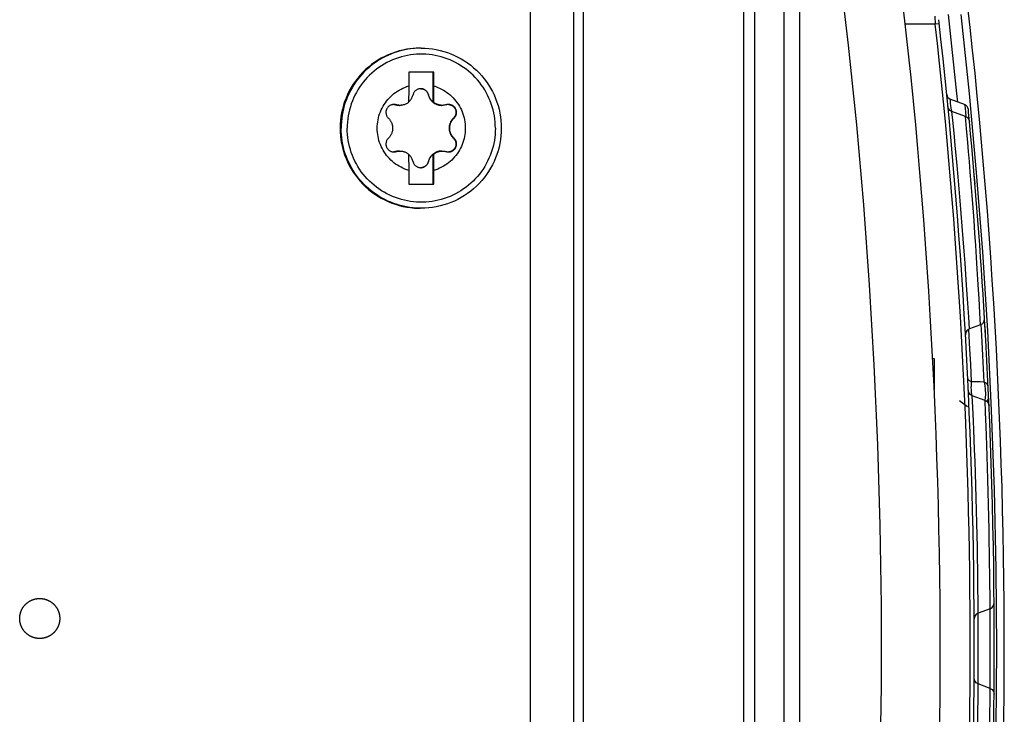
# Model space of a CAD drawing. Extents: x 0 to 594, y 0 to 420.
# Tile 44 of 105: x 300 to 309, y 369 to 376. Entities that reach past the tile are written whole.
import ezdxf

# ---------------------------------------------------------------- set-up
doc = ezdxf.new("R2010")
doc.units = 0
doc.header["$LTSCALE"] = 32.67
doc.layers.get('0').update_dxf_attribs({"linetype": 'CONTINUOUS'})
doc.layers.add('DATUM_AXIS', color=7, linetype='CONTINUOUS')

msp = doc.modelspace()

# ---------------------------------------------------------------- linework, layer by layer
at = {"color": 7, "linetype": 'CONTINUOUS'}
for p, q in [((305.0507, 325.1022), (305.0507, 379.9162)), ((307.1507, 379.5059), (307.1507, 325.5125)), ((306.7507, 326.6055), (306.7507, 378.4129)), ((308.9527, 375.3463), (308.8153, 375.3963)), ((308.9641, 375.2264), (308.8271, 375.2763)), ((308.803, 375.1616), (308.8038, 375.161)), ((309.0586, 374.5509), (309.0504, 374.6493)), ((309.1545, 373.195), (309.1521, 373.2362)), ((309.1146, 373.1453), (309.0022, 373.1045)), ((309.1545, 373.1953), (309.154, 373.2006)), ((309.1572, 373.1501), (309.156, 373.1701)), ((309.162, 373.0646), (309.1585, 373.1271)), ((308.6352, 372.8088), (308.6507, 372.8088)), ((308.6507, 372.8088), (308.6507, 372.4968)), ((308.6412, 372.693), (308.6507, 372.693)), ((308.6427, 372.6578), (308.6507, 372.6578)), ((308.9031, 372.3871), (308.9832, 372.3263)), ((309.1589, 372.3888), (309.0307, 372.4355)), ((309.2094, 370.3073), (309.0894, 370.2637)), ((309.2094, 369.5111), (309.0894, 369.5548))]:
    msp.add_line(p, q, dxfattribs=at)
at = {"color": 9, "linetype": 'CONTINUOUS'}
for p, q in [((305.149, 326.0151), (305.149, 379.0033)), ((306.856, 378.4), (306.856, 326.6184)), ((307.3079, 328.2733), (307.3079, 376.7451)), ((308.6571, 376.2292), (308.6616, 376.1492)), ((308.6616, 376.1492), (308.3618, 376.1492)), ((308.7013, 376.1537), (308.6616, 376.1492)), ((308.8262, 375.2761), (308.8255, 375.2797)), ((308.8387, 375.161), (308.8271, 375.2763)), ((308.9641, 375.2689), (308.9652, 375.2258)), ((308.9746, 375.1071), (308.9641, 375.2264)), ((308.9952, 373.2209), (308.9865, 373.3597)), ((309.1078, 373.2646), (309.0995, 373.4077)), ((309.1146, 373.1453), (309.1078, 373.2646)), ((309.0022, 373.1045), (308.9952, 373.2209)), ((309.0246, 372.5753), (309.0158, 372.7493)), ((308.9914, 372.4856), (308.9921, 372.4856)), ((309.0361, 372.3199), (309.0307, 372.4355)), ((309.1637, 372.2691), (309.1589, 372.3888)), ((309.0886, 370.3801), (309.0874, 370.5191)), ((309.2084, 370.4267), (309.2069, 370.5699)), ((309.2094, 370.3073), (309.2084, 370.4267)), ((309.09, 369.7559), (309.0889, 370.2637)), ((309.0885, 369.5553), (309.09, 369.7559)), ((309.2084, 369.3908), (309.2094, 369.5111))]:
    msp.add_line(p, q, dxfattribs=at)
for points in [[(307.6991, 376.7349), (307.7921, 375.9389), (307.8736, 375.1417), (307.9435, 374.3433), (308.0018, 373.544), (308.0486, 372.7439), (308.0839, 371.9433), (308.1075, 371.1422), (308.1195, 370.3408), (308.12, 369.5394), (308.1088, 368.7381), (308.0861, 367.937), (308.0518, 367.1363), (308.0059, 366.3362), (307.9484, 365.5368), (307.8794, 364.7383), (307.7988, 363.941), (307.7067, 363.1449), (307.6031, 362.3502)], [(308.915, 376.2462), (308.9984, 375.4569), (309.0707, 374.6665), (309.132, 373.875), (309.1821, 373.0828), (309.221, 372.2899), (309.2489, 371.4966), (309.2656, 370.703), (309.2712, 369.9092), (309.2656, 369.1154), (309.2489, 368.3218), (309.221, 367.5285), (309.1821, 366.7356), (309.132, 365.9434), (309.0707, 365.152), (308.9984, 364.3615), (308.915, 363.5722)], [(308.8255, 375.2797), (308.8205, 375.3101), (308.8168, 375.3359), (308.8141, 375.3574), (308.8126, 375.3744), (308.8122, 375.3869), (308.8131, 375.3944), (308.8153, 375.3963)], [(308.9527, 375.3463), (308.9575, 375.3357), (308.9613, 375.3094), (308.9641, 375.2689)], [(308.9865, 373.3597), (308.9809, 373.446), (308.9744, 373.5425), (308.9671, 373.6482), (308.9591, 373.7614), (308.9504, 373.8802), (308.941, 374.0032), (308.9312, 374.1291), (308.921, 374.256), (308.9105, 374.3816), (308.9, 374.5039), (308.8896, 374.6221), (308.8794, 374.7351), (308.8697, 374.8407), (308.8606, 374.9372), (308.8523, 375.0233), (308.8387, 375.161)], [(309.0995, 373.4077), (309.0941, 373.4965), (309.088, 373.5954), (309.0811, 373.7031), (309.0736, 373.8179), (309.0656, 373.9376), (309.057, 374.061), (309.0481, 374.1868), (309.0389, 374.3124), (309.0296, 374.4357), (309.0204, 374.555), (309.0113, 374.6693), (309.0026, 374.777), (308.9944, 374.8763), (308.9869, 374.9651), (308.9746, 375.1071)], [(309.1502, 372.5714), (309.1374, 372.8364), (309.1267, 373.0422), (309.1209, 373.1457)], [(309.0158, 372.7493), (309.0076, 372.9013), (309.0003, 373.0301), (308.9962, 373.1007)], [(309.0246, 372.5753), (309.0045, 372.5845), (308.9907, 372.5992), (308.9852, 372.6171)], [(309.0269, 372.4378), (309.0256, 372.4475), (309.0234, 372.4709), (309.022, 372.4938), (309.0213, 372.516), (309.0215, 372.5373), (309.0226, 372.5573), (309.0246, 372.5753)], [(309.1502, 372.5714), (309.1085, 372.5728), (309.0246, 372.5753)], [(309.1502, 372.5714), (309.1565, 372.5376), (309.1604, 372.4972), (309.1615, 372.4534), (309.1598, 372.4111), (309.1572, 372.3895)], [(309.1896, 372.5288), (309.1841, 372.547), (309.1703, 372.5619), (309.1502, 372.5714)], [(309.1718, 372.3811), (309.1763, 372.3831), (309.1902, 372.3979), (309.1948, 372.4156)], [(309.0874, 370.5191), (309.0864, 370.6056), (309.0851, 370.702), (309.0835, 370.8077), (309.0815, 370.9209), (309.0791, 371.0394), (309.0764, 371.1621), (309.0733, 371.2876), (309.0699, 371.4141), (309.0662, 371.5396), (309.0623, 371.662), (309.0582, 371.7803), (309.0541, 371.8932), (309.05, 371.9989), (309.046, 372.0956), (309.0423, 372.182), (309.0361, 372.3199)], [(309.2069, 370.5699), (309.2057, 370.6586), (309.2044, 370.7574), (309.2027, 370.865), (309.2007, 370.9794), (309.1984, 371.0987), (309.1958, 371.2219), (309.1928, 371.3475), (309.1897, 371.4734), (309.1863, 371.597), (309.1828, 371.7166), (309.1792, 371.8311), (309.1757, 371.9389), (309.1723, 372.038), (309.1691, 372.1268), (309.1637, 372.2691)], [(309.0894, 370.2637), (309.0894, 370.271), (309.0886, 370.3801)], [(309.2098, 369.5111), (309.2111, 369.7632), (309.2111, 370.0517), (309.2098, 370.3073)], [(309.0351, 367.4764), (309.0403, 367.5906), (309.0467, 367.7402), (309.0549, 367.9491), (309.0629, 368.1746), (309.0702, 368.4129), (309.0758, 368.6335), (309.081, 368.8661), (309.0844, 369.081), (309.087, 369.262), (309.0885, 369.4188), (309.0894, 369.5548)], [(309.1691, 367.6916), (309.1723, 367.7801), (309.1757, 367.8787), (309.1792, 367.9862), (309.1828, 368.1004), (309.1862, 368.2196), (309.1896, 368.3425), (309.1928, 368.4679), (309.1957, 368.5937), (309.1983, 368.7176), (309.2006, 368.8375), (309.2027, 368.9522), (309.2044, 369.0602), (309.2057, 369.1594), (309.2069, 369.2481), (309.2084, 369.3908)]]:
    msp.add_lwpolyline(points, dxfattribs=at)
at = {"color": 7, "linetype": 'CONTINUOUS'}
for points in [[(308.8852, 375.3709), (308.8773, 375.4569), (308.7938, 376.2461)], [(308.8271, 375.2763), (308.808, 375.2876), (308.7943, 375.3051), (308.7879, 375.3268)], [(308.9641, 375.2264), (308.9832, 375.2151), (308.9969, 375.1975), (309.0033, 375.1757)], [(309.1146, 373.1453), (309.1358, 373.1587), (309.1499, 373.1797), (309.154, 373.2053)], [(309.1536, 373.2028), (309.153, 373.2058), (309.1515, 373.2109)], [(309.0022, 373.1045), (308.981, 373.0912), (308.967, 373.0702), (308.9628, 373.0447)], [(309.0307, 372.4355), (309.0109, 372.4475), (308.997, 372.4662), (308.9912, 372.4891)], [(309.1589, 372.3888), (309.1787, 372.3769), (309.1926, 372.3581), (309.1983, 372.3351)], [(309.2094, 370.3073), (309.23, 370.32), (309.244, 370.3399), (309.2489, 370.3642)], [(309.0894, 370.2637), (309.0689, 370.251), (309.0549, 370.2312), (309.0499, 370.207)], [(309.0894, 369.5547), (309.0689, 369.5674), (309.0549, 369.5872), (309.0499, 369.6115)], [(309.2094, 369.5111), (309.23, 369.4984), (309.244, 369.4785), (309.2489, 369.4542)]]:
    msp.add_lwpolyline(points, dxfattribs=at)
for centre, radius, start, end in [((252.7107, 369.9092), 56, 352.20007, 7.80208), ((252.7107, 369.9092), 56.64, 352.54088, 7.45912), ((253.0807, 369.9092), 55.97, 353.55305, 6.44695), ((308.8358, 375.4527), 0.06, 185.678, 250), ((308.9322, 375.2899), 0.06, 5.50288, 70), ((253.0807, 369.9092), 56.17, 5.38102, 5.50288), ((253.0807, 369.9092), 56.17, 3.36404, 5.37991), ((253.0807, 369.9092), 56.17, 356.64639, 3.3536)]:
    msp.add_arc(centre, radius, start, end, dxfattribs=at)
at = {"color": 9, "linetype": 'CONTINUOUS'}
msp.add_arc((253.0807, 369.9092), 55.93, 353.59429, 6.40571, dxfattribs=at)
at = {"layer": 'DATUM_AXIS', "color": 7, "linetype": 'CONTINUOUS'}
for p, q in [((304.6177, 326.5631), (304.6177, 378.4553)), ((303.5277, 375.9092), (303.5179, 375.9092)), ((303.6537, 375.6692), (303.4037, 375.6692)), ((303.4037, 375.6692), (303.4037, 375.5311)), ((303.6485, 375.368), (303.6485, 375.6692)), ((303.6537, 375.5311), (303.6537, 375.6692)), ((303.6531, 375.4545), (303.6537, 375.5311)), ((303.6526, 375.368), (303.6531, 375.4545)), ((303.4027, 375.3716), (303.4048, 375.3734)), ((303.6485, 375.368), (303.6526, 375.368)), ((303.4027, 374.8504), (303.4037, 374.6873)), ((303.4048, 374.845), (303.4027, 374.8468)), ((303.6485, 374.8504), (303.6526, 374.8504)), ((303.6485, 374.5492), (303.6485, 374.8504)), ((303.6531, 374.7727), (303.6526, 374.8504)), ((303.6537, 374.6873), (303.6531, 374.7727)), ((303.4037, 374.6873), (303.4037, 374.5492)), ((303.6537, 374.5492), (303.6537, 374.6873)), ((303.4037, 374.5492), (303.6537, 374.5492)), ((303.5277, 374.3092), (303.5179, 374.3092))]:
    msp.add_line(p, q, dxfattribs=at)
at = {"layer": 'DATUM_AXIS', "color": 9, "linetype": 'CONTINUOUS'}
for p, q in [((303.6002, 375.4438), (303.599, 375.4438)), ((303.2766, 375.343), (303.2709, 375.343)), ((303.8561, 375.21), (303.8504, 375.21)), ((303.8561, 375.0084), (303.8504, 375.0084)), ((303.2766, 374.8754), (303.2709, 374.8754)), ((303.6002, 374.7746), (303.599, 374.7746))]:
    msp.add_line(p, q, dxfattribs=at)
at = {"layer": 'DATUM_AXIS', "color": 7, "linetype": 'CONTINUOUS'}
for points in [[(303.5179, 375.9092), (303.4986, 375.909), (303.4599, 375.9071), (303.4215, 375.9034), (303.3832, 375.8978), (303.3453, 375.8904), (303.3078, 375.8811), (303.2707, 375.8701), (303.2342, 375.8572), (303.1984, 375.8426), (303.1634, 375.8263), (303.1292, 375.8084), (303.0958, 375.7888), (303.0635, 375.7676), (303.0322, 375.7449), (303.0021, 375.7207), (302.9732, 375.695), (302.9455, 375.668), (302.9192, 375.6397), (302.8942, 375.6102), (302.8708, 375.5794), (302.8488, 375.5476), (302.8284, 375.5148), (302.8096, 375.481), (302.7925, 375.4463), (302.7771, 375.4109), (302.7634, 375.3747), (302.7514, 375.338), (302.7413, 375.3007), (302.7329, 375.2629), (302.7264, 375.2248), (302.7217, 375.1864), (302.7189, 375.1479), (302.718, 375.1092)], [(303.5277, 375.9092), (303.5657, 375.9083), (303.6037, 375.9056), (303.6415, 375.9011), (303.679, 375.8948), (303.7162, 375.8867), (303.753, 375.8768), (303.7893, 375.8652), (303.8249, 375.8519), (303.8599, 375.8369), (303.8942, 375.8203), (303.9276, 375.802), (303.9601, 375.7822), (303.9916, 375.7609), (304.0221, 375.7381), (304.0515, 375.7138), (304.0796, 375.6882), (304.1066, 375.6613), (304.1322, 375.6331), (304.1564, 375.6037), (304.1792, 375.5733), (304.2006, 375.5417), (304.2204, 375.5092), (304.2386, 375.4758), (304.2553, 375.4415), (304.2703, 375.4065), (304.2836, 375.3709), (304.2951, 375.3346), (304.305, 375.2978), (304.3131, 375.2606), (304.3194, 375.2231), (304.3239, 375.1853), (304.3266, 375.1473), (304.3276, 375.1092)], [(303.4037, 374.6873), (303.3838, 374.6937), (303.3643, 374.7011), (303.3451, 374.7094), (303.3263, 374.7185), (303.308, 374.7286), (303.2902, 374.7395), (303.2729, 374.7513), (303.2562, 374.7638), (303.2401, 374.7772), (303.2246, 374.7912), (303.2099, 374.806), (303.1958, 374.8215), (303.1826, 374.8377), (303.17, 374.8544), (303.1584, 374.8717), (303.1475, 374.8896), (303.1375, 374.908), (303.1284, 374.9268), (303.1202, 374.946), (303.1129, 374.9656), (303.1065, 374.9855), (303.1011, 375.0057), (303.0967, 375.0261), (303.0932, 375.0467), (303.0908, 375.0675), (303.0893, 375.0883), (303.0888, 375.1092), (303.0893, 375.1301), (303.0908, 375.1509), (303.0932, 375.1717), (303.0967, 375.1923), (303.1011, 375.2128), (303.1065, 375.2329), (303.1129, 375.2528), (303.1202, 375.2724), (303.1284, 375.2917), (303.1375, 375.3105), (303.1475, 375.3288), (303.1584, 375.3467), (303.17, 375.364), (303.1826, 375.3808), (303.1958, 375.3969), (303.2099, 375.4124), (303.2246, 375.4272), (303.2401, 375.4413), (303.2562, 375.4546), (303.2729, 375.4672), (303.2902, 375.4789), (303.308, 375.4898), (303.3263, 375.4999), (303.3451, 375.509), (303.3643, 375.5173), (303.3838, 375.5247), (303.4037, 375.5311)], [(303.4037, 375.5311), (303.4035, 375.4994), (303.4027, 375.368)], [(303.5235, 375.5042), (303.5206, 375.5042), (303.515, 375.5037), (303.5093, 375.5029), (303.5038, 375.5017), (303.4983, 375.5001), (303.493, 375.4981), (303.4878, 375.4957), (303.4828, 375.493), (303.4781, 375.4899), (303.4735, 375.4864), (303.4693, 375.4827), (303.4653, 375.4786), (303.4616, 375.4743), (303.4582, 375.4697), (303.4552, 375.4649), (303.4525, 375.4599), (303.4502, 375.4547), (303.4482, 375.4493), (303.4467, 375.4438)], [(303.5235, 375.5042), (303.5281, 375.504), (303.5333, 375.5035), (303.5385, 375.5026), (303.5437, 375.5014), (303.5488, 375.4998), (303.5538, 375.4979), (303.5586, 375.4956), (303.5633, 375.4929), (303.5679, 375.49), (303.5723, 375.4867), (303.5764, 375.483), (303.5803, 375.4791), (303.584, 375.4748), (303.5873, 375.4703), (303.5904, 375.4655), (303.5931, 375.4604), (303.5955, 375.4551), (303.5974, 375.4495), (303.599, 375.4438)], [(303.6002, 375.4438), (303.5987, 375.4493), (303.5968, 375.4547), (303.5945, 375.4599), (303.5918, 375.4649), (303.5887, 375.4697), (303.5854, 375.4743), (303.5817, 375.4786), (303.5777, 375.4827), (303.5734, 375.4864), (303.5689, 375.4899), (303.5641, 375.493), (303.5591, 375.4957), (303.554, 375.4981), (303.5486, 375.5001), (303.5432, 375.5017), (303.5376, 375.5029), (303.532, 375.5037), (303.5263, 375.5042), (303.5235, 375.5042)], [(303.6537, 375.5311), (303.6736, 375.5247), (303.6931, 375.5173), (303.7123, 375.509), (303.7311, 375.4999), (303.7494, 375.4898), (303.7673, 375.4789), (303.7846, 375.4672), (303.8012, 375.4546), (303.8173, 375.4413), (303.8328, 375.4272), (303.8475, 375.4124), (303.8616, 375.3969), (303.8749, 375.3808), (303.8874, 375.364), (303.8991, 375.3467), (303.9099, 375.3288), (303.9199, 375.3105), (303.929, 375.2917), (303.9372, 375.2724), (303.9445, 375.2528), (303.9509, 375.2329), (303.9563, 375.2128), (303.9607, 375.1923), (303.9642, 375.1717), (303.9667, 375.1509), (303.9681, 375.1301), (303.9686, 375.1092), (303.9681, 375.0883), (303.9667, 375.0675), (303.9642, 375.0467), (303.9607, 375.0261), (303.9563, 375.0057), (303.9509, 374.9855), (303.9445, 374.9656), (303.9372, 374.946), (303.929, 374.9268), (303.9199, 374.908), (303.9099, 374.8896), (303.8991, 374.8717), (303.8874, 374.8544), (303.8749, 374.8377), (303.8616, 374.8215), (303.8475, 374.806), (303.8328, 374.7912), (303.8173, 374.7772), (303.8012, 374.7638), (303.7846, 374.7513), (303.7673, 374.7395), (303.7494, 374.7286), (303.7311, 374.7185), (303.7123, 374.7094), (303.6931, 374.7011), (303.6736, 374.6937), (303.6537, 374.6873)], [(303.4048, 375.3734), (303.4108, 375.3792), (303.4165, 375.3853), (303.4217, 375.3917), (303.4266, 375.3984), (303.4311, 375.4055), (303.4351, 375.4127), (303.4387, 375.4202), (303.4418, 375.4279), (303.4445, 375.4358), (303.4467, 375.4438)], [(303.599, 375.4438), (303.6011, 375.436), (303.6034, 375.4287), (303.6061, 375.4219), (303.609, 375.4155), (303.612, 375.4095), (303.6153, 375.4038), (303.6187, 375.3984), (303.6223, 375.3933), (303.6261, 375.3884), (303.63, 375.3838), (303.6341, 375.3794), (303.6383, 375.3753), (303.6427, 375.3713), (303.6472, 375.3676), (303.6518, 375.364), (303.6566, 375.3607), (303.6616, 375.3575), (303.6667, 375.3546), (303.6719, 375.3519), (303.6772, 375.3494), (303.6826, 375.3471), (303.6881, 375.3451), (303.6938, 375.3432), (303.6995, 375.3417), (303.7054, 375.3403), (303.7114, 375.3392), (303.7175, 375.3383), (303.7238, 375.3377), (303.7302, 375.3374), (303.734, 375.3374)], [(303.6002, 375.4438), (303.6024, 375.4358), (303.6051, 375.4279), (303.6083, 375.4202), (303.6118, 375.4127), (303.6159, 375.4055), (303.6203, 375.3984), (303.6252, 375.3917), (303.6305, 375.3853), (303.6361, 375.3792), (303.6421, 375.3734), (303.6485, 375.368)], [(303.2545, 375.3462), (303.2536, 375.3462), (303.2478, 375.3459), (303.2421, 375.3452), (303.2365, 375.3441), (303.231, 375.3426), (303.2257, 375.3407), (303.2205, 375.3384), (303.2155, 375.3358), (303.2107, 375.3329), (303.2062, 375.3296), (303.2019, 375.326), (303.198, 375.3221), (303.1942, 375.318), (303.1908, 375.3137), (303.1877, 375.3091), (303.185, 375.3043), (303.1826, 375.2993), (303.1805, 375.2942), (303.1788, 375.2889), (303.1774, 375.2835), (303.1764, 375.278), (303.1759, 375.2724), (303.1757, 375.2668), (303.1759, 375.2612), (303.1765, 375.2555), (303.1775, 375.2499), (303.179, 375.2444), (303.1808, 375.239), (303.183, 375.2336), (303.1857, 375.2285), (303.1887, 375.2235), (303.1921, 375.2187), (303.1958, 375.2142), (303.1999, 375.21)], [(303.2766, 375.343), (303.271, 375.3445), (303.2652, 375.3455), (303.2594, 375.3461), (303.2545, 375.3462)], [(303.2545, 375.346), (303.2594, 375.3455), (303.2652, 375.3445), (303.2709, 375.343)], [(303.2709, 375.343), (303.2786, 375.341), (303.2861, 375.3394), (303.2933, 375.3384), (303.3003, 375.3377), (303.307, 375.3374), (303.3098, 375.3374)], [(303.3157, 375.3374), (303.3104, 375.3375), (303.3039, 375.3379), (303.2973, 375.3386), (303.2906, 375.3397), (303.2837, 375.3411), (303.2766, 375.343)], [(303.4027, 375.368), (303.3977, 375.3642), (303.3926, 375.3606), (303.3873, 375.3573), (303.3819, 375.3542), (303.3763, 375.3513), (303.3706, 375.3487), (303.3649, 375.3464), (303.3591, 375.3443), (303.3532, 375.3425), (303.3472, 375.341), (303.3412, 375.3397), (303.3352, 375.3387), (303.3291, 375.338), (303.3229, 375.3376), (303.3167, 375.3374), (303.3157, 375.3374)], [(303.7399, 375.3374), (303.7387, 375.3374), (303.7324, 375.3376), (303.7262, 375.338), (303.72, 375.3388), (303.714, 375.3398), (303.708, 375.3411), (303.702, 375.3426), (303.6961, 375.3444), (303.6903, 375.3465), (303.6845, 375.3488), (303.6789, 375.3514), (303.6733, 375.3542), (303.6679, 375.3573), (303.6627, 375.3607), (303.6576, 375.3642), (303.6526, 375.368)], [(303.7794, 375.343), (303.7721, 375.3411), (303.7651, 375.3396), (303.7583, 375.3386), (303.7516, 375.3378), (303.7451, 375.3375), (303.7399, 375.3374)], [(303.8017, 375.3462), (303.7968, 375.3461), (303.7909, 375.3455), (303.7851, 375.3445), (303.7794, 375.343)], [(303.8561, 375.21), (303.8603, 375.2142), (303.8641, 375.2187), (303.8675, 375.2235), (303.8706, 375.2285), (303.8733, 375.2336), (303.8756, 375.239), (303.8774, 375.2444), (303.8789, 375.2499), (303.88, 375.2555), (303.8806, 375.2612), (303.8809, 375.2668), (303.8807, 375.2724), (303.8802, 375.278), (303.8792, 375.2835), (303.8779, 375.2889), (303.8762, 375.2942), (303.8741, 375.2993), (303.8717, 375.3043), (303.869, 375.3091), (303.8659, 375.3137), (303.8624, 375.318), (303.8587, 375.3221), (303.8547, 375.326), (303.8504, 375.3296), (303.8459, 375.3329), (303.8411, 375.3358), (303.836, 375.3384), (303.8308, 375.3407), (303.8254, 375.3426), (303.8199, 375.3441), (303.8142, 375.3452), (303.8085, 375.3459), (303.8026, 375.3462), (303.8017, 375.3462)], [(303.8027, 375.3459), (303.8084, 375.3453), (303.814, 375.3442), (303.8194, 375.3427), (303.8247, 375.3409), (303.8297, 375.3388), (303.8346, 375.3363), (303.8393, 375.3335), (303.8437, 375.3304), (303.8479, 375.327), (303.8519, 375.3234), (303.8555, 375.3196), (303.8589, 375.3155), (303.862, 375.3112), (303.8648, 375.3067), (303.8673, 375.302), (303.8695, 375.2972), (303.8713, 375.2922), (303.8728, 375.2872), (303.874, 375.282), (303.8748, 375.2766), (303.8752, 375.2713), (303.8753, 375.2659), (303.875, 375.2604), (303.8743, 375.255), (303.8732, 375.2495), (303.8717, 375.2441), (303.8698, 375.2388), (303.8676, 375.2336), (303.8649, 375.2285), (303.8618, 375.2235), (303.8584, 375.2188), (303.8546, 375.2143), (303.8504, 375.21)], [(303.1999, 375.21), (303.2053, 375.2045), (303.2102, 375.1989), (303.2147, 375.1933), (303.2187, 375.1877), (303.2223, 375.182), (303.2256, 375.1763), (303.2286, 375.1705), (303.2313, 375.1647), (303.2337, 375.1588), (303.2358, 375.1528), (303.2376, 375.1468), (303.2391, 375.1407), (303.2404, 375.1345), (303.2414, 375.1282), (303.2421, 375.1219), (303.2426, 375.1156), (303.2427, 375.1092), (303.2426, 375.1028), (303.2421, 375.0965), (303.2414, 375.0902), (303.2404, 375.0839), (303.2391, 375.0778), (303.2376, 375.0716), (303.2358, 375.0656), (303.2337, 375.0596), (303.2313, 375.0537), (303.2286, 375.0479), (303.2256, 375.0422), (303.2223, 375.0364), (303.2187, 375.0307), (303.2147, 375.0251), (303.2102, 375.0195), (303.2053, 375.0139), (303.1999, 375.0084)], [(303.8504, 375.21), (303.8449, 375.2046), (303.84, 375.1991), (303.8355, 375.1937), (303.8315, 375.1882), (303.8279, 375.1827), (303.8246, 375.1772), (303.8216, 375.1717), (303.8189, 375.1662), (303.8166, 375.1606), (303.8145, 375.1551), (303.8126, 375.1495), (303.811, 375.1438), (303.8097, 375.1381), (303.8086, 375.1324), (303.8077, 375.1266), (303.8071, 375.1208), (303.8067, 375.115), (303.8066, 375.1092)], [(303.8561, 375.0084), (303.8506, 375.0139), (303.8456, 375.0195), (303.8411, 375.0251), (303.837, 375.0307), (303.8333, 375.0364), (303.8299, 375.0422), (303.8269, 375.0479), (303.8242, 375.0537), (303.8218, 375.0596), (303.8197, 375.0656), (303.8178, 375.0716), (303.8162, 375.0778), (303.8149, 375.0839), (303.8139, 375.0902), (303.8132, 375.0965), (303.8128, 375.1028), (303.8126, 375.1092), (303.8128, 375.1156), (303.8132, 375.1219), (303.8139, 375.1282), (303.8149, 375.1345), (303.8162, 375.1407), (303.8178, 375.1468), (303.8197, 375.1528), (303.8218, 375.1588), (303.8242, 375.1647), (303.8269, 375.1705), (303.8299, 375.1763), (303.8333, 375.182), (303.837, 375.1877), (303.8411, 375.1933), (303.8456, 375.1989), (303.8506, 375.2045), (303.8561, 375.21)], [(302.718, 375.1092), (302.7189, 375.0706), (302.7217, 375.032), (302.7264, 374.9936), (302.7329, 374.9555), (302.7413, 374.9178), (302.7514, 374.8805), (302.7634, 374.8437), (302.7771, 374.8075), (302.7925, 374.7721), (302.8096, 374.7374), (302.8284, 374.7036), (302.8488, 374.6708), (302.8708, 374.639), (302.8942, 374.6083), (302.9192, 374.5787), (302.9455, 374.5504), (302.9732, 374.5234), (303.0021, 374.4978), (303.0322, 374.4735), (303.0635, 374.4508), (303.0958, 374.4296), (303.1292, 374.41), (303.1634, 374.3921), (303.1984, 374.3758), (303.2343, 374.3612), (303.2707, 374.3484), (303.3078, 374.3373), (303.3453, 374.3281), (303.3832, 374.3206), (303.4215, 374.315), (303.46, 374.3113), (303.4986, 374.3094), (303.5179, 374.3092)], [(304.3276, 375.1092), (304.3266, 375.0711), (304.3239, 375.0332), (304.3194, 374.9954), (304.3131, 374.9578), (304.305, 374.9206), (304.2951, 374.8838), (304.2836, 374.8476), (304.2703, 374.8119), (304.2553, 374.7769), (304.2386, 374.7426), (304.2204, 374.7092), (304.2006, 374.6767), (304.1792, 374.6452), (304.1564, 374.6147), (304.1322, 374.5853), (304.1066, 374.5571), (304.0796, 374.5302), (304.0515, 374.5046), (304.0221, 374.4804), (303.9916, 374.4575), (303.9601, 374.4362), (303.9276, 374.4164), (303.8942, 374.3981), (303.8599, 374.3815), (303.8249, 374.3665), (303.7893, 374.3532), (303.753, 374.3416), (303.7162, 374.3318), (303.679, 374.3237), (303.6415, 374.3174), (303.6037, 374.3128), (303.5657, 374.3101), (303.5277, 374.3092)], [(303.8066, 375.1092), (303.8067, 375.1034), (303.8071, 375.0976), (303.8077, 375.0918), (303.8086, 375.086), (303.8097, 375.0803), (303.811, 375.0746), (303.8126, 375.069), (303.8145, 375.0633), (303.8166, 375.0578), (303.819, 375.0522), (303.8216, 375.0467), (303.8246, 375.0412), (303.8279, 375.0357), (303.8315, 375.0302), (303.8355, 375.0247), (303.84, 375.0193), (303.8449, 375.0138), (303.8504, 375.0084)], [(303.1999, 375.0084), (303.1958, 375.0042), (303.1921, 374.9997), (303.1887, 374.9949), (303.1857, 374.9899), (303.183, 374.9848), (303.1808, 374.9795), (303.179, 374.974), (303.1775, 374.9685), (303.1765, 374.9629), (303.1759, 374.9572), (303.1757, 374.9516), (303.1759, 374.946), (303.1764, 374.9404), (303.1774, 374.9349), (303.1788, 374.9295), (303.1805, 374.9242), (303.1826, 374.9191), (303.185, 374.9141), (303.1877, 374.9093), (303.1908, 374.9048), (303.1942, 374.9004), (303.198, 374.8963), (303.2019, 374.8924), (303.2062, 374.8888), (303.2107, 374.8856), (303.2155, 374.8826), (303.2205, 374.88), (303.2257, 374.8777), (303.231, 374.8758), (303.2365, 374.8743), (303.2421, 374.8732), (303.2478, 374.8725), (303.2536, 374.8722), (303.2545, 374.8722)], [(303.8017, 374.8722), (303.8026, 374.8722), (303.8084, 374.8725), (303.8142, 374.8732), (303.8199, 374.8743), (303.8254, 374.8758), (303.8308, 374.8777), (303.836, 374.88), (303.8411, 374.8826), (303.8459, 374.8856), (303.8504, 374.8888), (303.8547, 374.8924), (303.8587, 374.8963), (303.8624, 374.9004), (303.8659, 374.9048), (303.869, 374.9093), (303.8717, 374.9141), (303.8741, 374.9191), (303.8762, 374.9242), (303.8779, 374.9295), (303.8792, 374.9349), (303.8802, 374.9404), (303.8807, 374.946), (303.8809, 374.9516), (303.8806, 374.9572), (303.88, 374.9629), (303.8789, 374.9685), (303.8774, 374.974), (303.8756, 374.9795), (303.8733, 374.9848), (303.8706, 374.9899), (303.8675, 374.9949), (303.8641, 374.9997), (303.8603, 375.0042), (303.8561, 375.0084)], [(303.8504, 375.0084), (303.8546, 375.0041), (303.8584, 374.9996), (303.8618, 374.9949), (303.8649, 374.9899), (303.8676, 374.9849), (303.8698, 374.9796), (303.8717, 374.9743), (303.8732, 374.9689), (303.8743, 374.9635), (303.875, 374.958), (303.8753, 374.9525), (303.8752, 374.9471), (303.8748, 374.9418), (303.874, 374.9365), (303.8728, 374.9313), (303.8713, 374.9262), (303.8695, 374.9212), (303.8673, 374.9164), (303.8648, 374.9117), (303.862, 374.9072), (303.8589, 374.9029), (303.8555, 374.8988), (303.8519, 374.895), (303.8479, 374.8914), (303.8437, 374.888), (303.8393, 374.8849), (303.8346, 374.8821), (303.8297, 374.8796), (303.8247, 374.8775), (303.8194, 374.8757), (303.814, 374.8742), (303.8084, 374.8732), (303.8027, 374.8725)], [(303.2709, 374.8754), (303.2652, 374.874), (303.2594, 374.8729), (303.2537, 374.8724)], [(303.2545, 374.8722), (303.2594, 374.8724), (303.2652, 374.8729), (303.271, 374.874), (303.2766, 374.8754)], [(303.3098, 374.8811), (303.307, 374.881), (303.3003, 374.8807), (303.2933, 374.8801), (303.2861, 374.879), (303.2786, 374.8775), (303.2709, 374.8754)], [(303.2766, 374.8754), (303.2838, 374.8773), (303.2907, 374.8788), (303.2975, 374.8798), (303.3041, 374.8806), (303.3106, 374.881), (303.3157, 374.8811)], [(303.3157, 374.8811), (303.3169, 374.881), (303.3232, 374.8809), (303.3293, 374.8804), (303.3354, 374.8796), (303.3415, 374.8786), (303.3474, 374.8774), (303.3534, 374.8758), (303.3592, 374.874), (303.3651, 374.872), (303.3708, 374.8696), (303.3764, 374.867), (303.382, 374.8642), (303.3874, 374.8611), (303.3927, 374.8578), (303.3978, 374.8542), (303.4027, 374.8504)], [(303.4467, 374.7746), (303.4445, 374.7826), (303.4418, 374.7905), (303.4387, 374.7982), (303.4351, 374.8057), (303.4311, 374.813), (303.4266, 374.82), (303.4217, 374.8267), (303.4165, 374.8332), (303.4108, 374.8393), (303.4048, 374.845)], [(303.734, 374.8811), (303.7302, 374.881), (303.7238, 374.8807), (303.7175, 374.8801), (303.7114, 374.8792), (303.7054, 374.8781), (303.6995, 374.8768), (303.6938, 374.8752), (303.6881, 374.8734), (303.6826, 374.8713), (303.6772, 374.869), (303.6718, 374.8665), (303.6666, 374.8638), (303.6616, 374.8609), (303.6566, 374.8578), (303.6518, 374.8544), (303.6472, 374.8509), (303.6427, 374.8471), (303.6383, 374.8431), (303.6341, 374.839), (303.63, 374.8346), (303.6261, 374.83), (303.6223, 374.8251), (303.6187, 374.82), (303.6153, 374.8146), (303.612, 374.8089), (303.609, 374.8029), (303.6061, 374.7965), (303.6034, 374.7897), (303.6011, 374.7824), (303.599, 374.7746)], [(303.6485, 374.8504), (303.6421, 374.845), (303.6361, 374.8393), (303.6305, 374.8332), (303.6252, 374.8267), (303.6203, 374.82), (303.6159, 374.813), (303.6118, 374.8057), (303.6083, 374.7982), (303.6051, 374.7905), (303.6024, 374.7826), (303.6002, 374.7746)], [(303.6526, 374.8504), (303.6576, 374.8542), (303.6627, 374.8578), (303.668, 374.8611), (303.6734, 374.8642), (303.679, 374.8671), (303.6847, 374.8697), (303.6904, 374.872), (303.6963, 374.8741), (303.7022, 374.8759), (303.7082, 374.8774), (303.7142, 374.8787), (303.7203, 374.8797), (303.7264, 374.8804), (303.7326, 374.8809), (303.7389, 374.881), (303.7399, 374.8811)], [(303.7399, 374.8811), (303.7453, 374.881), (303.7518, 374.8806), (303.7584, 374.8798), (303.7652, 374.8788), (303.7722, 374.8773), (303.7794, 374.8754)], [(303.7794, 374.8754), (303.7851, 374.874), (303.7909, 374.8729), (303.7968, 374.8724), (303.8017, 374.8722)], [(303.4467, 374.7746), (303.4482, 374.7691), (303.4502, 374.7638), (303.4525, 374.7585), (303.4552, 374.7535), (303.4582, 374.7487), (303.4616, 374.7441), (303.4653, 374.7398), (303.4693, 374.7358), (303.4735, 374.732), (303.4781, 374.7286), (303.4828, 374.7255), (303.4878, 374.7227), (303.493, 374.7203), (303.4983, 374.7183), (303.5038, 374.7167), (303.5093, 374.7155), (303.515, 374.7147), (303.5206, 374.7143), (303.5235, 374.7142)], [(303.599, 374.7746), (303.5974, 374.7689), (303.5955, 374.7633), (303.5931, 374.758), (303.5904, 374.7529), (303.5873, 374.7481), (303.584, 374.7436), (303.5803, 374.7393), (303.5764, 374.7354), (303.5723, 374.7317), (303.5679, 374.7284), (303.5633, 374.7255), (303.5586, 374.7228), (303.5538, 374.7206), (303.5488, 374.7186), (303.5437, 374.717), (303.5385, 374.7158), (303.5333, 374.7149), (303.5281, 374.7144), (303.5235, 374.7142)], [(303.5235, 374.7142), (303.5263, 374.7143), (303.532, 374.7147), (303.5376, 374.7155), (303.5432, 374.7167), (303.5486, 374.7183), (303.554, 374.7203), (303.5591, 374.7227), (303.5641, 374.7255), (303.5689, 374.7286), (303.5734, 374.732), (303.5777, 374.7358), (303.5817, 374.7398), (303.5854, 374.7441), (303.5887, 374.7487), (303.5918, 374.7535), (303.5945, 374.7585), (303.5968, 374.7638), (303.5987, 374.7691), (303.6002, 374.7746)], [(299.7185, 370.0092), (299.7156, 370.0092), (299.7128, 370.0093), (299.71, 370.0094), (299.7072, 370.0095), (299.7043, 370.0097), (299.7015, 370.0099), (299.6987, 370.0102), (299.6959, 370.0105), (299.6931, 370.0108), (299.6903, 370.0112), (299.6875, 370.0116), (299.6847, 370.0121), (299.6819, 370.0126), (299.6791, 370.0131), (299.6763, 370.0137), (299.6736, 370.0143), (299.6708, 370.015), (299.6681, 370.0157), (299.6653, 370.0164), (299.6626, 370.0172), (299.6599, 370.018), (299.6572, 370.0188), (299.6545, 370.0197), (299.6519, 370.0206), (299.6492, 370.0216), (299.6465, 370.0226), (299.6439, 370.0236), (299.6413, 370.0247), (299.6387, 370.0258), (299.6361, 370.027), (299.6335, 370.0282), (299.631, 370.0294), (299.6284, 370.0306), (299.6259, 370.0319), (299.6234, 370.0333), (299.6209, 370.0346), (299.6185, 370.036), (299.616, 370.0374), (299.6136, 370.0389), (299.6112, 370.0404), (299.6089, 370.0419), (299.6065, 370.0435), (299.6042, 370.0451), (299.6019, 370.0467), (299.5996, 370.0484), (299.5973, 370.0501), (299.5951, 370.0518), (299.5929, 370.0536), (299.5907, 370.0554), (299.5885, 370.0572), (299.5864, 370.0591), (299.5842, 370.061), (299.5822, 370.0629), (299.5801, 370.0648), (299.5781, 370.0668), (299.5761, 370.0688), (299.5741, 370.0708), (299.5722, 370.0729), (299.5702, 370.075), (299.5684, 370.0771), (299.5665, 370.0792), (299.5647, 370.0814), (299.5629, 370.0836), (299.5611, 370.0858), (299.5594, 370.088), (299.5577, 370.0903), (299.556, 370.0926), (299.5544, 370.0949), (299.5528, 370.0972), (299.5512, 370.0996), (299.5497, 370.102), (299.5482, 370.1044), (299.5467, 370.1068), (299.5453, 370.1092), (299.5439, 370.1117), (299.5425, 370.1142), (299.5412, 370.1167), (299.5399, 370.1192), (299.5387, 370.1217), (299.5374, 370.1243), (299.5363, 370.1268), (299.5351, 370.1294), (299.534, 370.132), (299.5329, 370.1346), (299.5319, 370.1373), (299.5309, 370.1399), (299.5299, 370.1426), (299.529, 370.1453), (299.5281, 370.1479), (299.5273, 370.1506), (299.5265, 370.1534), (299.5257, 370.1561), (299.525, 370.1588), (299.5243, 370.1616), (299.5236, 370.1643), (299.523, 370.1671), (299.5224, 370.1698), (299.5219, 370.1726), (299.5214, 370.1754), (299.5209, 370.1782), (299.5205, 370.181), (299.5201, 370.1838), (299.5198, 370.1866), (299.5195, 370.1894), (299.5192, 370.1922), (299.519, 370.1951), (299.5188, 370.1979), (299.5187, 370.2007), (299.5186, 370.2035), (299.5185, 370.2064), (299.5185, 370.2092), (299.5185, 370.212), (299.5186, 370.2149), (299.5187, 370.2177), (299.5188, 370.2205), (299.519, 370.2233), (299.5192, 370.2262), (299.5195, 370.229), (299.5198, 370.2318), (299.5201, 370.2346), (299.5205, 370.2374), (299.5209, 370.2402), (299.5214, 370.243), (299.5219, 370.2458), (299.5224, 370.2486), (299.523, 370.2513), (299.5236, 370.2541), (299.5243, 370.2569), (299.525, 370.2596), (299.5257, 370.2623), (299.5265, 370.2651), (299.5273, 370.2678), (299.5281, 370.2705), (299.529, 370.2732), (299.5299, 370.2758), (299.5309, 370.2785), (299.5319, 370.2811), (299.5329, 370.2838), (299.534, 370.2864), (299.5351, 370.289), (299.5363, 370.2916), (299.5374, 370.2942), (299.5387, 370.2967), (299.5399, 370.2992), (299.5412, 370.3018), (299.5425, 370.3043), (299.5439, 370.3067), (299.5453, 370.3092), (299.5467, 370.3116), (299.5482, 370.3141), (299.5497, 370.3165), (299.5512, 370.3188), (299.5528, 370.3212), (299.5544, 370.3235), (299.556, 370.3258), (299.5577, 370.3281), (299.5594, 370.3304), (299.5611, 370.3326), (299.5629, 370.3348), (299.5647, 370.337), (299.5665, 370.3392), (299.5684, 370.3413), (299.5702, 370.3434), (299.5722, 370.3455), (299.5741, 370.3476), (299.5761, 370.3496), (299.5781, 370.3516), (299.5801, 370.3536), (299.5822, 370.3555), (299.5842, 370.3574), (299.5864, 370.3593), (299.5885, 370.3612), (299.5907, 370.363), (299.5929, 370.3648), (299.5951, 370.3666), (299.5973, 370.3683), (299.5996, 370.37), (299.6019, 370.3717), (299.6042, 370.3733), (299.6065, 370.3749), (299.6089, 370.3765), (299.6112, 370.378), (299.6136, 370.3795), (299.616, 370.381), (299.6185, 370.3824), (299.6209, 370.3838), (299.6234, 370.3852), (299.6259, 370.3865), (299.6284, 370.3878), (299.631, 370.389), (299.6335, 370.3903), (299.6361, 370.3914), (299.6387, 370.3926), (299.6413, 370.3937), (299.6439, 370.3948), (299.6465, 370.3958), (299.6492, 370.3968), (299.6519, 370.3978), (299.6545, 370.3987)], [(299.6545, 370.3987), (299.6572, 370.3996), (299.6599, 370.4004), (299.6626, 370.4012), (299.6653, 370.402), (299.6681, 370.4027), (299.6708, 370.4034), (299.6736, 370.4041), (299.6763, 370.4047), (299.6791, 370.4053), (299.6819, 370.4058), (299.6847, 370.4063), (299.6875, 370.4068), (299.6903, 370.4072), (299.6931, 370.4076), (299.6959, 370.4079), (299.6987, 370.4082), (299.7015, 370.4085), (299.7043, 370.4087), (299.7072, 370.4089), (299.71, 370.409), (299.7128, 370.4091), (299.7156, 370.4092), (299.7185, 370.4092)], [(299.7185, 370.4092), (299.7213, 370.4092), (299.7241, 370.4091), (299.727, 370.409), (299.7298, 370.4089), (299.7326, 370.4087), (299.7354, 370.4085), (299.7382, 370.4082), (299.7411, 370.4079), (299.7439, 370.4076), (299.7467, 370.4072), (299.7495, 370.4068), (299.7523, 370.4063), (299.755, 370.4058), (299.7578, 370.4053), (299.7606, 370.4047), (299.7634, 370.4041), (299.7661, 370.4034), (299.7689, 370.4027), (299.7716, 370.402), (299.7743, 370.4012), (299.777, 370.4004), (299.7797, 370.3996), (299.7824, 370.3987), (299.7851, 370.3978), (299.7877, 370.3968), (299.7904, 370.3958), (299.793, 370.3948), (299.7956, 370.3937), (299.7982, 370.3926), (299.8008, 370.3914), (299.8034, 370.3903), (299.806, 370.389), (299.8085, 370.3878), (299.811, 370.3865), (299.8135, 370.3852), (299.816, 370.3838), (299.8184, 370.3824), (299.8209, 370.381), (299.8233, 370.3795), (299.8257, 370.378), (299.8281, 370.3765), (299.8304, 370.3749), (299.8328, 370.3733), (299.8351, 370.3717), (299.8374, 370.37), (299.8396, 370.3683), (299.8419, 370.3666), (299.8441, 370.3648), (299.8463, 370.363), (299.8484, 370.3612), (299.8506, 370.3593), (299.8527, 370.3574), (299.8548, 370.3555), (299.8568, 370.3536), (299.8589, 370.3516), (299.8609, 370.3496), (299.8628, 370.3476), (299.8648, 370.3455), (299.8667, 370.3434), (299.8686, 370.3413), (299.8704, 370.3392), (299.8723, 370.337), (299.874, 370.3348), (299.8758, 370.3326), (299.8775, 370.3304), (299.8792, 370.3281), (299.8809, 370.3258), (299.8825, 370.3235), (299.8841, 370.3212), (299.8857, 370.3188), (299.8872, 370.3165), (299.8887, 370.3141), (299.8902, 370.3116), (299.8916, 370.3092), (299.893, 370.3067), (299.8944, 370.3043), (299.8957, 370.3018), (299.897, 370.2992), (299.8983, 370.2967), (299.8995, 370.2942), (299.9007, 370.2916), (299.9018, 370.289), (299.9029, 370.2864), (299.904, 370.2838), (299.905, 370.2811), (299.906, 370.2785), (299.907, 370.2758), (299.9079, 370.2732), (299.9088, 370.2705), (299.9097, 370.2678), (299.9105, 370.2651), (299.9112, 370.2623), (299.912, 370.2596), (299.9127, 370.2569), (299.9133, 370.2541), (299.9139, 370.2513), (299.9145, 370.2486), (299.9151, 370.2458), (299.9156, 370.243), (299.916, 370.2402), (299.9164, 370.2374), (299.9168, 370.2346), (299.9171, 370.2318), (299.9174, 370.229), (299.9177, 370.2262), (299.9179, 370.2233), (299.9181, 370.2205), (299.9182, 370.2177), (299.9183, 370.2149), (299.9184, 370.212), (299.9184, 370.2092), (299.9184, 370.2064), (299.9183, 370.2035), (299.9182, 370.2007), (299.9181, 370.1979), (299.9179, 370.1951), (299.9177, 370.1922), (299.9174, 370.1894), (299.9171, 370.1866), (299.9168, 370.1838), (299.9164, 370.181), (299.916, 370.1782), (299.9156, 370.1754), (299.9151, 370.1726), (299.9145, 370.1698), (299.9139, 370.1671), (299.9133, 370.1643), (299.9127, 370.1616), (299.912, 370.1588), (299.9112, 370.1561), (299.9105, 370.1534), (299.9097, 370.1506), (299.9088, 370.1479), (299.9079, 370.1453), (299.907, 370.1426), (299.906, 370.1399), (299.905, 370.1373), (299.904, 370.1346), (299.9029, 370.132), (299.9018, 370.1294), (299.9007, 370.1268), (299.8995, 370.1243), (299.8983, 370.1217), (299.897, 370.1192), (299.8957, 370.1167), (299.8944, 370.1142), (299.893, 370.1117), (299.8916, 370.1092), (299.8902, 370.1068), (299.8887, 370.1044), (299.8872, 370.102), (299.8857, 370.0996), (299.8841, 370.0972), (299.8825, 370.0949), (299.8809, 370.0926), (299.8792, 370.0903), (299.8775, 370.088), (299.8758, 370.0858), (299.874, 370.0836), (299.8723, 370.0814), (299.8704, 370.0792), (299.8686, 370.0771), (299.8667, 370.075), (299.8648, 370.0729), (299.8628, 370.0708), (299.8609, 370.0688), (299.8589, 370.0668), (299.8568, 370.0648), (299.8548, 370.0629), (299.8527, 370.061), (299.8506, 370.0591), (299.8484, 370.0572), (299.8463, 370.0554), (299.8441, 370.0536), (299.8419, 370.0518), (299.8396, 370.0501), (299.8374, 370.0484), (299.8351, 370.0467), (299.8328, 370.0451), (299.8304, 370.0435), (299.8281, 370.0419), (299.8257, 370.0404), (299.8233, 370.0389), (299.8209, 370.0374), (299.8184, 370.036), (299.816, 370.0346), (299.8135, 370.0333), (299.811, 370.0319), (299.8085, 370.0306), (299.806, 370.0294), (299.8034, 370.0282), (299.8008, 370.027), (299.7982, 370.0258), (299.7956, 370.0247), (299.793, 370.0236), (299.7904, 370.0226), (299.7877, 370.0216), (299.7851, 370.0206), (299.7824, 370.0197)], [(299.7824, 370.0197), (299.7797, 370.0188), (299.777, 370.018), (299.7743, 370.0172), (299.7716, 370.0164), (299.7689, 370.0157), (299.7661, 370.015), (299.7634, 370.0143), (299.7606, 370.0137), (299.7578, 370.0131), (299.755, 370.0126), (299.7523, 370.0121), (299.7495, 370.0116), (299.7467, 370.0112), (299.7439, 370.0108), (299.7411, 370.0105), (299.7382, 370.0102), (299.7354, 370.0099), (299.7326, 370.0097), (299.7298, 370.0095), (299.727, 370.0094), (299.7241, 370.0093), (299.7213, 370.0092), (299.7185, 370.0092)]]:
    msp.add_lwpolyline(points, dxfattribs=at)
at = {"layer": 'DATUM_AXIS', "color": 9, "linetype": 'CONTINUOUS'}
for points in [[(303.5277, 375.9092), (303.5113, 375.909), (303.4787, 375.9077), (303.4462, 375.905), (303.4138, 375.9011), (303.3816, 375.8958), (303.3497, 375.8891), (303.318, 375.8812), (303.2867, 375.872), (303.2558, 375.8616), (303.2253, 375.8499), (303.1954, 375.8369), (303.166, 375.8228), (303.1372, 375.8074), (303.109, 375.7909), (303.0816, 375.7732), (303.0549, 375.7545), (303.0289, 375.7347), (303.0039, 375.7138), (302.9796, 375.6919), (302.9563, 375.6691), (302.934, 375.6453), (302.9126, 375.6207), (302.8923, 375.5951), (302.873, 375.5688), (302.8548, 375.5417), (302.8377, 375.5139), (302.8218, 375.4854), (302.807, 375.4563), (302.7934, 375.4266), (302.7811, 375.3964), (302.77, 375.3657), (302.7602, 375.3346), (302.7516, 375.3031), (302.7444, 375.2713), (302.7384, 375.2392), (302.7338, 375.2069), (302.7304, 375.1744), (302.7285, 375.1418), (302.7278, 375.1092)], [(304.2686, 375.1092), (304.268, 375.1399), (304.266, 375.1707), (304.2628, 375.2015), (304.2583, 375.2321), (304.2525, 375.2626), (304.2455, 375.2928), (304.2371, 375.3227), (304.2276, 375.3522), (304.2168, 375.3813), (304.2048, 375.4098), (304.1916, 375.4379), (304.1773, 375.4654), (304.1618, 375.4922), (304.1452, 375.5184), (304.1275, 375.5439), (304.1087, 375.5686), (304.089, 375.5925), (304.0683, 375.6156), (304.0466, 375.6377), (304.024, 375.659), (304.0005, 375.6792), (303.9762, 375.6985), (303.9511, 375.7167), (303.9253, 375.7339), (303.8988, 375.75), (303.8716, 375.7649), (303.8439, 375.7787), (303.8156, 375.7913), (303.7867, 375.8028), (303.7575, 375.813), (303.7278, 375.8219), (303.6977, 375.8296), (303.6674, 375.8361), (303.6368, 375.8413), (303.6061, 375.8451), (303.5752, 375.8477), (303.5442, 375.849), (303.5132, 375.849), (303.4822, 375.8477), (303.4513, 375.8451), (303.4206, 375.8413), (303.39, 375.8361), (303.3597, 375.8296), (303.3296, 375.8219), (303.3, 375.813), (303.2707, 375.8028), (303.2419, 375.7913), (303.2135, 375.7787), (303.1858, 375.7649), (303.1586, 375.75), (303.1321, 375.7339), (303.1063, 375.7167), (303.0812, 375.6985), (303.0569, 375.6792), (303.0334, 375.659), (303.0108, 375.6377), (302.9892, 375.6156), (302.9684, 375.5925), (302.9487, 375.5686), (302.9299, 375.5439), (302.9122, 375.5184), (302.8956, 375.4922), (302.8802, 375.4654), (302.8658, 375.4379), (302.8526, 375.4098), (302.8406, 375.3813), (302.8298, 375.3522), (302.8203, 375.3227), (302.812, 375.2928), (302.8049, 375.2626), (302.7991, 375.2321), (302.7946, 375.2015), (302.7914, 375.1707), (302.7895, 375.1399), (302.7888, 375.1092)], [(303.5277, 374.3092), (303.5113, 374.3094), (303.4787, 374.3107), (303.4462, 374.3134), (303.4138, 374.3174), (303.3816, 374.3227), (303.3497, 374.3293), (303.318, 374.3372), (303.2867, 374.3464), (303.2558, 374.3568), (303.2253, 374.3686), (303.1954, 374.3815), (303.166, 374.3957), (303.1372, 374.411), (303.109, 374.4275), (303.0816, 374.4452), (303.0549, 374.4639), (303.0289, 374.4837), (303.0039, 374.5046), (302.9796, 374.5265), (302.9563, 374.5493), (302.934, 374.5731), (302.9126, 374.5978), (302.8923, 374.6233), (302.873, 374.6496), (302.8548, 374.6767), (302.8377, 374.7045), (302.8218, 374.733), (302.807, 374.7621), (302.7934, 374.7918), (302.7811, 374.822), (302.77, 374.8527), (302.7602, 374.8838), (302.7516, 374.9153), (302.7444, 374.9471), (302.7384, 374.9792), (302.7338, 375.0115), (302.7304, 375.044), (302.7285, 375.0766), (302.7278, 375.1092)], [(304.2686, 375.1092), (304.268, 375.0785), (304.266, 375.0477), (304.2628, 375.0169), (304.2583, 374.9863), (304.2525, 374.9558), (304.2455, 374.9256), (304.2371, 374.8957), (304.2276, 374.8662), (304.2168, 374.8372), (304.2048, 374.8086), (304.1916, 374.7805), (304.1773, 374.753), (304.1618, 374.7262), (304.1452, 374.7), (304.1275, 374.6745), (304.1087, 374.6498), (304.089, 374.6259), (304.0683, 374.6029), (304.0466, 374.5807), (304.024, 374.5595), (304.0005, 374.5392), (303.9762, 374.5199), (303.9511, 374.5017), (303.9253, 374.4845), (303.8988, 374.4684), (303.8716, 374.4535), (303.8439, 374.4397), (303.8156, 374.4271), (303.7867, 374.4157), (303.7575, 374.4055), (303.7278, 374.3965), (303.6977, 374.3888), (303.6674, 374.3823), (303.6368, 374.3772), (303.6061, 374.3733), (303.5752, 374.3707), (303.5442, 374.3694), (303.5132, 374.3694), (303.4822, 374.3707), (303.4513, 374.3733), (303.4206, 374.3772), (303.39, 374.3823), (303.3597, 374.3888), (303.3296, 374.3965), (303.3, 374.4055), (303.2707, 374.4157), (303.2419, 374.4271), (303.2135, 374.4397), (303.1858, 374.4535), (303.1586, 374.4684), (303.1321, 374.4845), (303.1063, 374.5017), (303.0812, 374.5199), (303.0569, 374.5392), (303.0334, 374.5595), (303.0108, 374.5807), (302.9892, 374.6029), (302.9684, 374.6259), (302.9487, 374.6498), (302.9299, 374.6745), (302.9122, 374.7), (302.8956, 374.7262), (302.8802, 374.753), (302.8658, 374.7805), (302.8526, 374.8086), (302.8406, 374.8372), (302.8298, 374.8662), (302.8203, 374.8957), (302.812, 374.9256), (302.8049, 374.9558), (302.7991, 374.9863), (302.7946, 375.0169), (302.7914, 375.0477), (302.7895, 375.0785), (302.7888, 375.1092)]]:
    msp.add_lwpolyline(points, dxfattribs=at)

doc.saveas('drawing.dxf')
